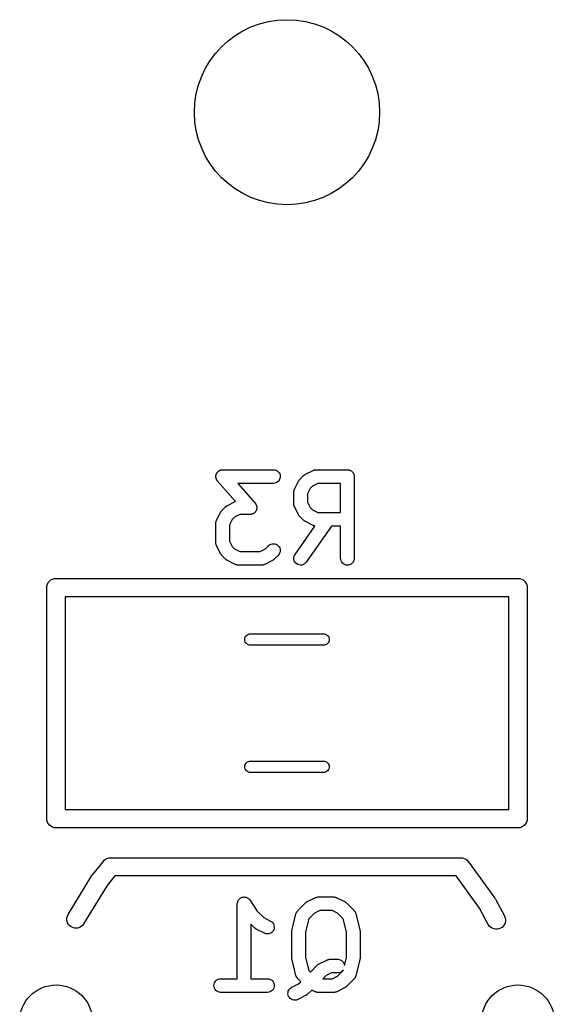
# Model space of a CAD drawing. Extents: x 4.93 to 6.76, y -5.59 to -2.93.
# Tile 27 of 29: x 5.73 to 5.96, y -3.36 to -2.93. Entities that reach past the tile are written whole.
import ezdxf

# ---------------------------------------------------------------- set-up
doc = ezdxf.new("R2010")
doc.units = 0
doc.header["$MEASUREMENT"] = 0
doc.layers.add('BLACK', color=7, linetype='CONTINUOUS')

msp = doc.modelspace()

# ---------------------------------------------------------------- linework, layer by layer
at = {"layer": 'BLACK', "linetype": 'CONTINUOUS'}
for p, q in [((5.81567, -3.12998), (5.8157, -3.12979)), ((5.8157, -3.12979), (5.81572, -3.12961)), ((5.81572, -3.12961), (5.81575, -3.12951)), ((5.81575, -3.12951), (5.81577, -3.12941)), ((5.81577, -3.12941), (5.81584, -3.12924)), ((5.81584, -3.12924), (5.81589, -3.12906)), ((5.81589, -3.12906), (5.81594, -3.12897)), ((5.81594, -3.12897), (5.81598, -3.12887)), ((5.81598, -3.12887), (5.81608, -3.12871)), ((5.81608, -3.12871), (5.81617, -3.12855)), ((5.81617, -3.12855), (5.81623, -3.12847)), ((5.81623, -3.12847), (5.81629, -3.12838)), ((5.81629, -3.12838), (5.81642, -3.12825)), ((5.81642, -3.12825), (5.81654, -3.12811)), ((5.81654, -3.12811), (5.81662, -3.12804)), ((5.81662, -3.12804), (5.81669, -3.12797)), ((5.81669, -3.12797), (5.81684, -3.12786)), ((5.81684, -3.12786), (5.81698, -3.12774)), ((5.81698, -3.12774), (5.81707, -3.12769)), ((5.81707, -3.12769), (5.81716, -3.12763)), ((5.81716, -3.12763), (5.81733, -3.12756)), ((5.81733, -3.12756), (5.81749, -3.12747)), ((5.81749, -3.12747), (5.81759, -3.12744)), ((5.81759, -3.12744), (5.81769, -3.1274)), ((5.81769, -3.1274), (5.81787, -3.12736)), ((5.81787, -3.12736), (5.81804, -3.12731)), ((5.81804, -3.12731), (5.81815, -3.1273)), ((5.81815, -3.1273), (5.81825, -3.12727)), ((5.81825, -3.12727), (5.81843, -3.12727)), ((5.81843, -3.12727), (5.81862, -3.12725)), ((5.81862, -3.12725), (5.84055, -3.12725)), ((5.84055, -3.12725), (5.84059, -3.12725)), ((5.84059, -3.12725), (5.84117, -3.12731)), ((5.84117, -3.12731), (5.84171, -3.12749)), ((5.84171, -3.12749), (5.84222, -3.12777)), ((5.84222, -3.12777), (5.84266, -3.12814)), ((5.84266, -3.12814), (5.84302, -3.12859)), ((5.84302, -3.12859), (5.84329, -3.1291)), ((5.84329, -3.1291), (5.84345, -3.12965)), ((5.84345, -3.12965), (5.8435, -3.13022)), ((5.85196, -3.13149), (5.85365, -3.1298)), ((5.85365, -3.1298), (5.85368, -3.12977)), ((5.85368, -3.12977), (5.85381, -3.12967)), ((5.85381, -3.12967), (5.85393, -3.12956)), ((5.85393, -3.12956), (5.85403, -3.12949)), ((5.85403, -3.12949), (5.85413, -3.12941)), ((5.85413, -3.12941), (5.85428, -3.12934)), ((5.85428, -3.12934), (5.85442, -3.12925)), ((5.85442, -3.12925), (5.85779, -3.12756)), ((5.85779, -3.12756), (5.85783, -3.12754)), ((5.85783, -3.12754), (5.85791, -3.12751)), ((5.85791, -3.12751), (5.85799, -3.12747)), ((5.85799, -3.12747), (5.85818, -3.12741)), ((5.85818, -3.12741), (5.85837, -3.12734)), ((5.85837, -3.12734), (5.85845, -3.12733)), ((5.85845, -3.12733), (5.85854, -3.12731)), ((5.85854, -3.12731), (5.85874, -3.12729)), ((5.85874, -3.12729), (5.85894, -3.12725)), ((5.85894, -3.12725), (5.85902, -3.12726)), ((5.85902, -3.12726), (5.85911, -3.12725)), ((5.85911, -3.12725), (5.87261, -3.12725)), ((5.87261, -3.12725), (5.87263, -3.12725)), ((5.87263, -3.12725), (5.87263, -3.12725)), ((5.87263, -3.12725), (5.87263, -3.12725)), ((5.87263, -3.12725), (5.87265, -3.12725)), ((5.87265, -3.12725), (5.87293, -3.12728)), ((5.87293, -3.12728), (5.8732, -3.12731)), ((5.8732, -3.12731), (5.87321, -3.12731)), ((5.87321, -3.12731), (5.87322, -3.12731)), ((5.87322, -3.12731), (5.87349, -3.1274)), ((5.87349, -3.1274), (5.87375, -3.12748)), ((5.87375, -3.12748), (5.87376, -3.12749)), ((5.87376, -3.12749), (5.87377, -3.12749)), ((5.87377, -3.12749), (5.87402, -3.12762)), ((5.87402, -3.12762), (5.87426, -3.12775)), ((5.87426, -3.12775), (5.87427, -3.12776)), ((5.87427, -3.12776), (5.87428, -3.12777)), ((5.87428, -3.12777), (5.87449, -3.12795)), ((5.87449, -3.12795), (5.8747, -3.12812)), ((5.8747, -3.12812), (5.87471, -3.12813)), ((5.87471, -3.12813), (5.87472, -3.12814)), ((5.87472, -3.12814), (5.87489, -3.12835)), ((5.87489, -3.12835), (5.87507, -3.12857)), ((5.87507, -3.12857), (5.87507, -3.12858)), ((5.87507, -3.12858), (5.87508, -3.12859)), ((5.87508, -3.12859), (5.87521, -3.12883)), ((5.87521, -3.12883), (5.87534, -3.12908)), ((5.87534, -3.12908), (5.87534, -3.12909)), ((5.87534, -3.12909), (5.87535, -3.1291)), ((5.87535, -3.1291), (5.87543, -3.12936)), ((5.87543, -3.12936), (5.87551, -3.12963)), ((5.87551, -3.12963), (5.87551, -3.12964)), ((5.87551, -3.12964), (5.87551, -3.12965)), ((5.87551, -3.12965), (5.87554, -3.12993)), ((5.81566, -3.13018), (5.81567, -3.13008)), ((5.81568, -3.13037), (5.81566, -3.13018)), ((5.81567, -3.13008), (5.81567, -3.12998)), ((5.81568, -3.13055), (5.81568, -3.13037)), ((5.81571, -3.13065), (5.81568, -3.13055)), ((5.81572, -3.13076), (5.81571, -3.13065)), ((5.81577, -3.13093), (5.81572, -3.13076)), ((5.81581, -3.13111), (5.81577, -3.13093)), ((5.81585, -3.13121), (5.81581, -3.13111)), ((5.81588, -3.13131), (5.81585, -3.13121)), ((5.81596, -3.13147), (5.81588, -3.13131)), ((5.81604, -3.13164), (5.81596, -3.13147)), ((5.8161, -3.13173), (5.81604, -3.13164)), ((5.81615, -3.13182), (5.8161, -3.13173)), ((5.81626, -3.13196), (5.81615, -3.13182)), ((5.81637, -3.13212), (5.81626, -3.13196)), ((5.81639, -3.13215), (5.81637, -3.13212)), ((5.82415, -3.14102), (5.81639, -3.13215)), ((5.84055, -3.13316), (5.82512, -3.13316)), ((5.82512, -3.13316), (5.83265, -3.14176)), ((5.84112, -3.1331), (5.84055, -3.13316)), ((5.84168, -3.13293), (5.84112, -3.1331)), ((5.84219, -3.13266), (5.84168, -3.13293)), ((5.84263, -3.1323), (5.84219, -3.13266)), ((5.843, -3.13185), (5.84263, -3.1323)), ((5.84327, -3.13135), (5.843, -3.13185)), ((5.84344, -3.1308), (5.84327, -3.13135)), ((5.8435, -3.13022), (5.84344, -3.1308)), ((5.84972, -3.13563), (5.85141, -3.13226)), ((5.85141, -3.13226), (5.85143, -3.13222)), ((5.85143, -3.13222), (5.85152, -3.13208)), ((5.85152, -3.13208), (5.8516, -3.13193)), ((5.8516, -3.13193), (5.85167, -3.13184)), ((5.85167, -3.13184), (5.85174, -3.13174)), ((5.85174, -3.13174), (5.85186, -3.13162)), ((5.85186, -3.13162), (5.85196, -3.13149)), ((5.85981, -3.13316), (5.85749, -3.13432)), ((5.86966, -3.13316), (5.85981, -3.13316)), ((5.86966, -3.14581), (5.86966, -3.13316)), ((5.87554, -3.12993), (5.87556, -3.1302)), ((5.87556, -3.1302), (5.87556, -3.16564)), ((5.84941, -3.13691), (5.84942, -3.13682)), ((5.84941, -3.13695), (5.84941, -3.13691)), ((5.84941, -3.14201), (5.84941, -3.13695)), ((5.84942, -3.13674), (5.84945, -3.13654)), ((5.84942, -3.13682), (5.84942, -3.13674)), ((5.84945, -3.13654), (5.84947, -3.13634)), ((5.84947, -3.13634), (5.8495, -3.13626)), ((5.8495, -3.13626), (5.84951, -3.13617)), ((5.84951, -3.13617), (5.84959, -3.13598)), ((5.84959, -3.13598), (5.84965, -3.13579)), ((5.84965, -3.13579), (5.84969, -3.13571)), ((5.84969, -3.13571), (5.84972, -3.13563)), ((5.85648, -3.13533), (5.85531, -3.13765)), ((5.85531, -3.13765), (5.85531, -3.14132)), ((5.85749, -3.13432), (5.85648, -3.13533)), ((5.82067, -3.14275), (5.82405, -3.14106)), ((5.82405, -3.14106), (5.82408, -3.14104)), ((5.82408, -3.14104), (5.82415, -3.14102)), ((5.83265, -3.14176), (5.83268, -3.14179)), ((5.83268, -3.14179), (5.83278, -3.14194)), ((5.83278, -3.14194), (5.8329, -3.14208)), ((5.8329, -3.14208), (5.83295, -3.14218)), ((5.83295, -3.14218), (5.83301, -3.14226)), ((5.83301, -3.14226), (5.83308, -3.14243)), ((5.83308, -3.14243), (5.83317, -3.14259)), ((5.83317, -3.14259), (5.83319, -3.14269)), ((5.84942, -3.1421), (5.84941, -3.14201)), ((5.84941, -3.14219), (5.84942, -3.1421)), ((5.84945, -3.14239), (5.84941, -3.14219)), ((5.84947, -3.14259), (5.84945, -3.14239)), ((5.84949, -3.14267), (5.84947, -3.14259)), ((5.85531, -3.14132), (5.85648, -3.14364)), ((5.81598, -3.14913), (5.81766, -3.14575)), ((5.81766, -3.14575), (5.81768, -3.14572)), ((5.81768, -3.14572), (5.81777, -3.14558)), ((5.81777, -3.14558), (5.81785, -3.14543)), ((5.81785, -3.14543), (5.81793, -3.14534)), ((5.81793, -3.14534), (5.81799, -3.14523)), ((5.81799, -3.14523), (5.81811, -3.14512)), ((5.81811, -3.14512), (5.81822, -3.14499)), ((5.81822, -3.14499), (5.8199, -3.1433)), ((5.8199, -3.1433), (5.81993, -3.14327)), ((5.81993, -3.14327), (5.82006, -3.14317)), ((5.82006, -3.14317), (5.82018, -3.14305)), ((5.82018, -3.14305), (5.82029, -3.14299)), ((5.82029, -3.14299), (5.82038, -3.14291)), ((5.82038, -3.14291), (5.82053, -3.14284)), ((5.82053, -3.14284), (5.82067, -3.14275)), ((5.82606, -3.14665), (5.82374, -3.14781)), ((5.83043, -3.14665), (5.82606, -3.14665)), ((5.83061, -3.14664), (5.83043, -3.14665)), ((5.8308, -3.14663), (5.83061, -3.14664)), ((5.8309, -3.14661), (5.8308, -3.14663)), ((5.831, -3.1466), (5.8309, -3.14661)), ((5.83118, -3.14654), (5.831, -3.1466)), ((5.83136, -3.1465), (5.83118, -3.14654)), ((5.83145, -3.14646), (5.83136, -3.1465)), ((5.83155, -3.14643), (5.83145, -3.14646)), ((5.83172, -3.14634), (5.83155, -3.14643)), ((5.83189, -3.14627), (5.83172, -3.14634)), ((5.83197, -3.14621), (5.83189, -3.14627)), ((5.83206, -3.14616), (5.83197, -3.14621)), ((5.83221, -3.14604), (5.83206, -3.14616)), ((5.83236, -3.14594), (5.83221, -3.14604)), ((5.83243, -3.14586), (5.83236, -3.14594)), ((5.83251, -3.1458), (5.83243, -3.14586)), ((5.83263, -3.14565), (5.83251, -3.1458)), ((5.83275, -3.14552), (5.83263, -3.14565)), ((5.83281, -3.14543), (5.83275, -3.14552)), ((5.83288, -3.14535), (5.83281, -3.14543)), ((5.83296, -3.14519), (5.83288, -3.14535)), ((5.83306, -3.14503), (5.83296, -3.14519)), ((5.8331, -3.14494), (5.83306, -3.14503)), ((5.83315, -3.14485), (5.8331, -3.14494)), ((5.8332, -3.14467), (5.83315, -3.14485)), ((5.83319, -3.14269), (5.83324, -3.14279)), ((5.83327, -3.1445), (5.8332, -3.14467)), ((5.83324, -3.14279), (5.83328, -3.14297)), ((5.83329, -3.14439), (5.83327, -3.1445)), ((5.83328, -3.14297), (5.83333, -3.14315)), ((5.83332, -3.14429), (5.83329, -3.14439)), ((5.83334, -3.14411), (5.83332, -3.14429)), ((5.83333, -3.14315), (5.83334, -3.14325)), ((5.83334, -3.14325), (5.83336, -3.14335)), ((5.83337, -3.14393), (5.83334, -3.14411)), ((5.83336, -3.14335), (5.83336, -3.14354)), ((5.83336, -3.14354), (5.83338, -3.14372)), ((5.83338, -3.14372), (5.83337, -3.14382)), ((5.83337, -3.14382), (5.83337, -3.14393)), ((5.8495, -3.14276), (5.84949, -3.14267)), ((5.84957, -3.14295), (5.8495, -3.14276)), ((5.84963, -3.14314), (5.84957, -3.14295)), ((5.84967, -3.14322), (5.84963, -3.14314)), ((5.8497, -3.1433), (5.84967, -3.14322)), ((5.84972, -3.14333), (5.8497, -3.1433)), ((5.85141, -3.14671), (5.84972, -3.14333)), ((5.8515, -3.14685), (5.85141, -3.14671)), ((5.85157, -3.147), (5.8515, -3.14685)), ((5.85648, -3.14364), (5.85749, -3.14465)), ((5.85749, -3.14465), (5.85981, -3.14581)), ((5.85981, -3.14581), (5.86966, -3.14581)), ((5.81566, -3.15041), (5.81567, -3.15032)), ((5.81566, -3.15045), (5.81566, -3.15041)), ((5.81566, -3.15889), (5.81566, -3.15045)), ((5.81567, -3.15024), (5.81571, -3.15004)), ((5.81567, -3.15032), (5.81567, -3.15024)), ((5.81571, -3.15004), (5.81573, -3.14984)), ((5.81573, -3.14984), (5.81575, -3.14975)), ((5.81575, -3.14975), (5.81577, -3.14967)), ((5.81577, -3.14967), (5.81584, -3.14948)), ((5.81584, -3.14948), (5.8159, -3.14929)), ((5.8159, -3.14929), (5.81594, -3.14921)), ((5.81594, -3.14921), (5.81598, -3.14913)), ((5.82273, -3.14882), (5.82157, -3.15115)), ((5.82157, -3.15115), (5.82157, -3.15819)), ((5.82374, -3.14781), (5.82273, -3.14882)), ((5.85165, -3.14709), (5.85157, -3.147)), ((5.85172, -3.1472), (5.85165, -3.14709)), ((5.85183, -3.14732), (5.85172, -3.1472)), ((5.85193, -3.14745), (5.85183, -3.14732)), ((5.85196, -3.14748), (5.85193, -3.14745)), ((5.85365, -3.14916), (5.85196, -3.14748)), ((5.85378, -3.14927), (5.85365, -3.14916)), ((5.8539, -3.14938), (5.85378, -3.14927)), ((5.854, -3.14945), (5.8539, -3.14938)), ((5.85409, -3.14953), (5.854, -3.14945)), ((5.85424, -3.14961), (5.85409, -3.14953)), ((5.85438, -3.1497), (5.85424, -3.14961)), ((5.85442, -3.14972), (5.85438, -3.1497)), ((5.85779, -3.1514), (5.85442, -3.14972)), ((5.84994, -3.16394), (5.85854, -3.15166)), ((5.86571, -3.15172), (5.85478, -3.16733)), ((5.85787, -3.15143), (5.85779, -3.1514)), ((5.85795, -3.15148), (5.85787, -3.15143)), ((5.85814, -3.15154), (5.85795, -3.15148)), ((5.85833, -3.15161), (5.85814, -3.15154)), ((5.85841, -3.15162), (5.85833, -3.15161)), ((5.8585, -3.15165), (5.85841, -3.15162)), ((5.85854, -3.15166), (5.8585, -3.15165)), ((5.86966, -3.15172), (5.86571, -3.15172)), ((5.86966, -3.16564), (5.86966, -3.15172)), ((5.81567, -3.15897), (5.81566, -3.15889)), ((5.81567, -3.15906), (5.81567, -3.15897)), ((5.8157, -3.15926), (5.81567, -3.15906)), ((5.81572, -3.15946), (5.8157, -3.15926)), ((5.81575, -3.15954), (5.81572, -3.15946)), ((5.81576, -3.15963), (5.81575, -3.15954)), ((5.81583, -3.15982), (5.81576, -3.15963)), ((5.82157, -3.15819), (5.82273, -3.16051)), ((5.83894, -3.15978), (5.83945, -3.15952)), ((5.83945, -3.15952), (5.84001, -3.15936)), ((5.84001, -3.15936), (5.84058, -3.15931)), ((5.84058, -3.15931), (5.84116, -3.15937)), ((5.84116, -3.15937), (5.8417, -3.15954)), ((5.8417, -3.15954), (5.84221, -3.15982)), ((5.81589, -3.16001), (5.81583, -3.15982)), ((5.81593, -3.16009), (5.81589, -3.16001)), ((5.81596, -3.16017), (5.81593, -3.16009)), ((5.81598, -3.16021), (5.81596, -3.16017)), ((5.81766, -3.16358), (5.81598, -3.16021)), ((5.81775, -3.16372), (5.81766, -3.16358)), ((5.81783, -3.16387), (5.81775, -3.16372)), ((5.8179, -3.16397), (5.81783, -3.16387)), ((5.81797, -3.16407), (5.8179, -3.16397)), ((5.82273, -3.16051), (5.82374, -3.16152)), ((5.82374, -3.16152), (5.82606, -3.16268)), ((5.82606, -3.16268), (5.83479, -3.16268)), ((5.83479, -3.16268), (5.83711, -3.16152)), ((5.83711, -3.16152), (5.83846, -3.16017)), ((5.83846, -3.16017), (5.83849, -3.16014)), ((5.83849, -3.16014), (5.83894, -3.15978)), ((5.84221, -3.15982), (5.84265, -3.16019)), ((5.843, -3.1639), (5.84264, -3.16435)), ((5.84265, -3.16019), (5.84302, -3.16064)), ((5.84328, -3.1634), (5.843, -3.1639)), ((5.84302, -3.16064), (5.84329, -3.16115)), ((5.84345, -3.16284), (5.84328, -3.1634)), ((5.84329, -3.16115), (5.84345, -3.1617)), ((5.84345, -3.1617), (5.8435, -3.16227)), ((5.8435, -3.16227), (5.84345, -3.16284)), ((5.84966, -3.16444), (5.84994, -3.16394)), ((5.81808, -3.16419), (5.81797, -3.16407)), ((5.81819, -3.16432), (5.81808, -3.16419)), ((5.81822, -3.16435), (5.81819, -3.16432)), ((5.8199, -3.16604), (5.81822, -3.16435)), ((5.82003, -3.16614), (5.8199, -3.16604)), ((5.82015, -3.16626), (5.82003, -3.16614)), ((5.82025, -3.16632), (5.82015, -3.16626)), ((5.82035, -3.1664), (5.82025, -3.16632)), ((5.82049, -3.16648), (5.82035, -3.1664)), ((5.82063, -3.16657), (5.82049, -3.16648)), ((5.82067, -3.16659), (5.82063, -3.16657)), ((5.82405, -3.16828), (5.82067, -3.16659)), ((5.84018, -3.16659), (5.83681, -3.16828)), ((5.84033, -3.1665), (5.84018, -3.16659)), ((5.84047, -3.16642), (5.84033, -3.1665)), ((5.84057, -3.16635), (5.84047, -3.16642)), ((5.84067, -3.16628), (5.84057, -3.16635)), ((5.84079, -3.16617), (5.84067, -3.16628)), ((5.84092, -3.16607), (5.84079, -3.16617)), ((5.84095, -3.16604), (5.84092, -3.16607)), ((5.84264, -3.16435), (5.84095, -3.16604)), ((5.84941, -3.16556), (5.84948, -3.16499)), ((5.84945, -3.16614), (5.84941, -3.16556)), ((5.84961, -3.16669), (5.84945, -3.16614)), ((5.84948, -3.16499), (5.84966, -3.16444)), ((5.84986, -3.16721), (5.84961, -3.16669)), ((5.85022, -3.16766), (5.84986, -3.16721)), ((5.85065, -3.16804), (5.85022, -3.16766)), ((5.85115, -3.16833), (5.85065, -3.16804)), ((5.85392, -3.16814), (5.8534, -3.1684)), ((5.85438, -3.16779), (5.85392, -3.16814)), ((5.85476, -3.16736), (5.85438, -3.16779)), ((5.85478, -3.16733), (5.85476, -3.16736)), ((5.86971, -3.16621), (5.86966, -3.16564)), ((5.86988, -3.16676), (5.86971, -3.16621)), ((5.87015, -3.16727), (5.86988, -3.16676)), ((5.87051, -3.16772), (5.87015, -3.16727)), ((5.87096, -3.16808), (5.87051, -3.16772)), ((5.87147, -3.16836), (5.87096, -3.16808)), ((5.87423, -3.16811), (5.87372, -3.16837)), ((5.87468, -3.16775), (5.87423, -3.16811)), ((5.87505, -3.1673), (5.87468, -3.16775)), ((5.87532, -3.1668), (5.87505, -3.1673)), ((5.8755, -3.16625), (5.87532, -3.1668)), ((5.87556, -3.16568), (5.8755, -3.16625)), ((5.87556, -3.16564), (5.87556, -3.16568)), ((5.82413, -3.16831), (5.82405, -3.16828)), ((5.8242, -3.16835), (5.82413, -3.16831)), ((5.82439, -3.16841), (5.8242, -3.16835)), ((5.82458, -3.16848), (5.82439, -3.16841)), ((5.82467, -3.1685), (5.82458, -3.16848)), ((5.82475, -3.16852), (5.82467, -3.1685)), ((5.82495, -3.16855), (5.82475, -3.16852)), ((5.82515, -3.16858), (5.82495, -3.16855)), ((5.82524, -3.16858), (5.82515, -3.16858)), ((5.82532, -3.16859), (5.82524, -3.16858)), ((5.82537, -3.16859), (5.82532, -3.16859)), ((5.83549, -3.16859), (5.82537, -3.16859)), ((5.83558, -3.16858), (5.83549, -3.16859)), ((5.83566, -3.16858), (5.83558, -3.16858)), ((5.83586, -3.16855), (5.83566, -3.16858)), ((5.83606, -3.16853), (5.83586, -3.16855)), ((5.83615, -3.16851), (5.83606, -3.16853)), ((5.83623, -3.16849), (5.83615, -3.16851)), ((5.83642, -3.16842), (5.83623, -3.16849)), ((5.83661, -3.16837), (5.83642, -3.16842)), ((5.83669, -3.16832), (5.83661, -3.16837)), ((5.83677, -3.16829), (5.83669, -3.16832)), ((5.83681, -3.16828), (5.83677, -3.16829)), ((5.8517, -3.16851), (5.85115, -3.16833)), ((5.85227, -3.16859), (5.8517, -3.16851)), ((5.85284, -3.16855), (5.85227, -3.16859)), ((5.8534, -3.1684), (5.85284, -3.16855)), ((5.87202, -3.16853), (5.87147, -3.16836)), ((5.87259, -3.16859), (5.87202, -3.16853)), ((5.87316, -3.16854), (5.87259, -3.16859)), ((5.87372, -3.16837), (5.87316, -3.16854)), ((5.74274, -3.17681), (5.74311, -3.17611)), ((5.74311, -3.17611), (5.74361, -3.1755)), ((5.74361, -3.1755), (5.74422, -3.175)), ((5.74422, -3.175), (5.74492, -3.17463)), ((5.74492, -3.17463), (5.74567, -3.1744)), ((5.74567, -3.1744), (5.74626, -3.17435)), ((5.74626, -3.17435), (5.74646, -3.17433)), ((5.74646, -3.17433), (5.74665, -3.17435)), ((5.74665, -3.17435), (5.94626, -3.17435)), ((5.94626, -3.17435), (5.94646, -3.17433)), ((5.94646, -3.17433), (5.94665, -3.17435)), ((5.94665, -3.17435), (5.94724, -3.1744)), ((5.94724, -3.1744), (5.94799, -3.17463)), ((5.94799, -3.17463), (5.94869, -3.175)), ((5.94869, -3.175), (5.9493, -3.1755)), ((5.9493, -3.1755), (5.9498, -3.17611)), ((5.9498, -3.17611), (5.95017, -3.17681)), ((5.74244, -3.17835), (5.74251, -3.17756)), ((5.74246, -3.17854), (5.74244, -3.17835)), ((5.74246, -3.27815), (5.74246, -3.17854)), ((5.74251, -3.17756), (5.74274, -3.17681)), ((5.95017, -3.17681), (5.9504, -3.17756)), ((5.9504, -3.17756), (5.95048, -3.17835)), ((5.95048, -3.17835), (5.95046, -3.17854)), ((5.95046, -3.17854), (5.95046, -3.27815)), ((5.75046, -3.18235), (5.75046, -3.27435)), ((5.94246, -3.18235), (5.75046, -3.18235)), ((5.94246, -3.27435), (5.94246, -3.18235)), ((5.8282, -3.20079), (5.82824, -3.2003)), ((5.82824, -3.20128), (5.8282, -3.20079)), ((5.82824, -3.2003), (5.82839, -3.19983)), ((5.82839, -3.20175), (5.82824, -3.20128)), ((5.82839, -3.19983), (5.82862, -3.19939)), ((5.82862, -3.20218), (5.82839, -3.20175)), ((5.82862, -3.19939), (5.82893, -3.19901)), ((5.82893, -3.20256), (5.82862, -3.20218)), ((5.82893, -3.19901), (5.82931, -3.1987)), ((5.82931, -3.1987), (5.82975, -3.19847)), ((5.82975, -3.19847), (5.83022, -3.19832)), ((5.83022, -3.19832), (5.83059, -3.19829)), ((5.83059, -3.19829), (5.86233, -3.19829)), ((5.86233, -3.19829), (5.86269, -3.19832)), ((5.86269, -3.19832), (5.86317, -3.19847)), ((5.86317, -3.19847), (5.8636, -3.1987)), ((5.8636, -3.1987), (5.86398, -3.19901)), ((5.86398, -3.19901), (5.86429, -3.19939)), ((5.86429, -3.20218), (5.86398, -3.20256)), ((5.86429, -3.19939), (5.86453, -3.19983)), ((5.86453, -3.20175), (5.86429, -3.20218)), ((5.86453, -3.19983), (5.86467, -3.2003)), ((5.86467, -3.20128), (5.86453, -3.20175)), ((5.86467, -3.2003), (5.86472, -3.20079)), ((5.86472, -3.20079), (5.86467, -3.20128)), ((5.82931, -3.20288), (5.82893, -3.20256)), ((5.82975, -3.20311), (5.82931, -3.20288)), ((5.83022, -3.20325), (5.82975, -3.20311)), ((5.83059, -3.20329), (5.83022, -3.20325)), ((5.86233, -3.20329), (5.83059, -3.20329)), ((5.86269, -3.20325), (5.86233, -3.20329)), ((5.86317, -3.20311), (5.86269, -3.20325)), ((5.8636, -3.20288), (5.86317, -3.20311)), ((5.86398, -3.20256), (5.8636, -3.20288)), ((5.82975, -3.25358), (5.83022, -3.25344)), ((5.83022, -3.25344), (5.83059, -3.25341)), ((5.83059, -3.25341), (5.86233, -3.25341)), ((5.86233, -3.25341), (5.86269, -3.25344)), ((5.86269, -3.25344), (5.86317, -3.25358)), ((5.8282, -3.25591), (5.82824, -3.25542)), ((5.82824, -3.2564), (5.8282, -3.25591)), ((5.82824, -3.25542), (5.82839, -3.25494)), ((5.82839, -3.25687), (5.82824, -3.2564)), ((5.82839, -3.25494), (5.82862, -3.25451)), ((5.82862, -3.2573), (5.82839, -3.25687)), ((5.82862, -3.25451), (5.82893, -3.25413)), ((5.82893, -3.25768), (5.82862, -3.2573)), ((5.82893, -3.25413), (5.82931, -3.25382)), ((5.82931, -3.25799), (5.82893, -3.25768)), ((5.82931, -3.25382), (5.82975, -3.25358)), ((5.86317, -3.25358), (5.8636, -3.25382)), ((5.8636, -3.25382), (5.86398, -3.25413)), ((5.86398, -3.25768), (5.8636, -3.25799)), ((5.86398, -3.25413), (5.86429, -3.25451)), ((5.86429, -3.2573), (5.86398, -3.25768)), ((5.86429, -3.25451), (5.86453, -3.25494)), ((5.86453, -3.25687), (5.86429, -3.2573)), ((5.86453, -3.25494), (5.86467, -3.25542)), ((5.86467, -3.2564), (5.86453, -3.25687)), ((5.86467, -3.25542), (5.86472, -3.25591)), ((5.86472, -3.25591), (5.86467, -3.2564)), ((5.82975, -3.25823), (5.82931, -3.25799)), ((5.83022, -3.25837), (5.82975, -3.25823)), ((5.83059, -3.25841), (5.83022, -3.25837)), ((5.86233, -3.25841), (5.83059, -3.25841)), ((5.86269, -3.25837), (5.86233, -3.25841)), ((5.86317, -3.25823), (5.86269, -3.25837)), ((5.8636, -3.25799), (5.86317, -3.25823)), ((5.75046, -3.27435), (5.94246, -3.27435)), ((5.74244, -3.27835), (5.74246, -3.27815)), ((5.74251, -3.27913), (5.74244, -3.27835)), ((5.95048, -3.27835), (5.9504, -3.27913)), ((5.95046, -3.27815), (5.95048, -3.27835)), ((5.74274, -3.27988), (5.74251, -3.27913)), ((5.74311, -3.28058), (5.74274, -3.27988)), ((5.7433, -3.2808), (5.74311, -3.28058)), ((5.74361, -3.28119), (5.7433, -3.2808)), ((5.74422, -3.28169), (5.74361, -3.28119)), ((5.74492, -3.28206), (5.74422, -3.28169)), ((5.74567, -3.28229), (5.74492, -3.28206)), ((5.74646, -3.28237), (5.74567, -3.28229)), ((5.74665, -3.28235), (5.74646, -3.28237)), ((5.94626, -3.28235), (5.74665, -3.28235)), ((5.94646, -3.28237), (5.94626, -3.28235)), ((5.94665, -3.28235), (5.94646, -3.28237)), ((5.94724, -3.28229), (5.94665, -3.28235)), ((5.94799, -3.28206), (5.94724, -3.28229)), ((5.94869, -3.28169), (5.94799, -3.28206)), ((5.9493, -3.28119), (5.94869, -3.28169)), ((5.9498, -3.28058), (5.9493, -3.28119)), ((5.95017, -3.27988), (5.9498, -3.28058)), ((5.9504, -3.27913), (5.95017, -3.27988)), ((5.76728, -3.29642), (5.76788, -3.29592)), ((5.76788, -3.29592), (5.76856, -3.29556)), ((5.76856, -3.29556), (5.76931, -3.29533)), ((5.76931, -3.29533), (5.76989, -3.29528)), ((5.76989, -3.29528), (5.92185, -3.29528)), ((5.92185, -3.29528), (5.92243, -3.29533)), ((5.92243, -3.29533), (5.92317, -3.29556)), ((5.92317, -3.29556), (5.92385, -3.29592)), ((5.92385, -3.29592), (5.92445, -3.29642)), ((5.76233, -3.3025), (5.76679, -3.29702)), ((5.76679, -3.29701), (5.76728, -3.29642)), ((5.76679, -3.29702), (5.76679, -3.29701)), ((5.92445, -3.29642), (5.92494, -3.29701)), ((5.92494, -3.29701), (5.925, -3.29712)), ((5.925, -3.29712), (5.9364, -3.31278)), ((5.75169, -3.31985), (5.76202, -3.30293)), ((5.76202, -3.30293), (5.76205, -3.30289)), ((5.76205, -3.30289), (5.7622, -3.3027)), ((5.7622, -3.3027), (5.76233, -3.3025)), ((5.77195, -3.30315), (5.7686, -3.30726)), ((5.91965, -3.30315), (5.77195, -3.30315)), ((5.92988, -3.31719), (5.91965, -3.30315)), ((5.7686, -3.30726), (5.75841, -3.32395)), ((5.82564, -3.31335), (5.82583, -3.31314)), ((5.82583, -3.31313), (5.82605, -3.31296)), ((5.82583, -3.31314), (5.82583, -3.31313)), ((5.82583, -3.31313), (5.82583, -3.31313)), ((5.82605, -3.31296), (5.82628, -3.31277)), ((5.82628, -3.31277), (5.82653, -3.31264)), ((5.82628, -3.31277), (5.82628, -3.31277)), ((5.82628, -3.31277), (5.82628, -3.31277)), ((5.82653, -3.31264), (5.82679, -3.31251)), ((5.82679, -3.3125), (5.82706, -3.31242)), ((5.82679, -3.31251), (5.82679, -3.3125)), ((5.82679, -3.31251), (5.82679, -3.31251)), ((5.82706, -3.31242), (5.82734, -3.31234)), ((5.82734, -3.31234), (5.82762, -3.31232)), ((5.82734, -3.31234), (5.82734, -3.31234)), ((5.82734, -3.31234), (5.82734, -3.31234)), ((5.82762, -3.31232), (5.82791, -3.31229)), ((5.82791, -3.31229), (5.82792, -3.31229)), ((5.82791, -3.31229), (5.82791, -3.31229)), ((5.82792, -3.31229), (5.82819, -3.31232)), ((5.82819, -3.31232), (5.82849, -3.31235)), ((5.82849, -3.31235), (5.82849, -3.31235)), ((5.82849, -3.31235), (5.82849, -3.31235)), ((5.82849, -3.31235), (5.82877, -3.31243)), ((5.82877, -3.31243), (5.82904, -3.31252)), ((5.82904, -3.31252), (5.82904, -3.31252)), ((5.82904, -3.31252), (5.82904, -3.31252)), ((5.82904, -3.31252), (5.8293, -3.31266)), ((5.8293, -3.31266), (5.82954, -3.31279)), ((5.82954, -3.31279), (5.82955, -3.31279)), ((5.82955, -3.31279), (5.82955, -3.31279)), ((5.82955, -3.31279), (5.82977, -3.31297)), ((5.82977, -3.31297), (5.82999, -3.31316)), ((5.82999, -3.31316), (5.82999, -3.31316)), ((5.82999, -3.31316), (5.82999, -3.31316)), ((5.82999, -3.31316), (5.83017, -3.31338)), ((5.85526, -3.31429), (5.85863, -3.3126)), ((5.85863, -3.3126), (5.85867, -3.31258)), ((5.85867, -3.31258), (5.85875, -3.31255)), ((5.85875, -3.31255), (5.85883, -3.31251)), ((5.85883, -3.31251), (5.85902, -3.31245)), ((5.85902, -3.31245), (5.85921, -3.31238)), ((5.85921, -3.31238), (5.8593, -3.31237)), ((5.8593, -3.31237), (5.85938, -3.31235)), ((5.85938, -3.31235), (5.85958, -3.31233)), ((5.85958, -3.31233), (5.85978, -3.31229)), ((5.85978, -3.31229), (5.85987, -3.3123)), ((5.85987, -3.3123), (5.85996, -3.31229)), ((5.85996, -3.31229), (5.8667, -3.31229)), ((5.8667, -3.31229), (5.86675, -3.31229)), ((5.86675, -3.31229), (5.86683, -3.3123)), ((5.86683, -3.3123), (5.86692, -3.3123)), ((5.86692, -3.3123), (5.86712, -3.31233)), ((5.86712, -3.31233), (5.86732, -3.31235)), ((5.86732, -3.31235), (5.8674, -3.31238)), ((5.8674, -3.31238), (5.86749, -3.31239)), ((5.86749, -3.31239), (5.86768, -3.31247)), ((5.86768, -3.31247), (5.86787, -3.31253)), ((5.86787, -3.31253), (5.86794, -3.31257)), ((5.86794, -3.31257), (5.86802, -3.3126)), ((5.86802, -3.3126), (5.8714, -3.31429)), ((5.9364, -3.31278), (5.93644, -3.31282)), ((5.93644, -3.31282), (5.93656, -3.31303)), ((5.93656, -3.31303), (5.93669, -3.31324)), ((5.82494, -3.3152), (5.82498, -3.31492)), ((5.82494, -3.31521), (5.82494, -3.3152)), ((5.82494, -3.3152), (5.82494, -3.3152)), ((5.82494, -3.31524), (5.82494, -3.31521)), ((5.82494, -3.31521), (5.82494, -3.31521)), ((5.82494, -3.34772), (5.82494, -3.31524)), ((5.82498, -3.31492), (5.82501, -3.31463)), ((5.82501, -3.31463), (5.8251, -3.31435)), ((5.82501, -3.31463), (5.82501, -3.31463)), ((5.82501, -3.31463), (5.82501, -3.31463)), ((5.8251, -3.31435), (5.82518, -3.31408)), ((5.82518, -3.31408), (5.82533, -3.31382)), ((5.82518, -3.31408), (5.82518, -3.31408)), ((5.82518, -3.31408), (5.82518, -3.31408)), ((5.82533, -3.31382), (5.82546, -3.31358)), ((5.82546, -3.31357), (5.82564, -3.31335)), ((5.82546, -3.31358), (5.82546, -3.31357)), ((5.82546, -3.31358), (5.82546, -3.31358)), ((5.83017, -3.31338), (5.83035, -3.3136)), ((5.83035, -3.3136), (5.83357, -3.31842)), ((5.85112, -3.31822), (5.85449, -3.31484)), ((5.85449, -3.31484), (5.85452, -3.31481)), ((5.85452, -3.31481), (5.85465, -3.31471)), ((5.85465, -3.31471), (5.85477, -3.31459)), ((5.85477, -3.31459), (5.85488, -3.31453)), ((5.85488, -3.31453), (5.85497, -3.31445)), ((5.85497, -3.31445), (5.85512, -3.31438)), ((5.85512, -3.31438), (5.85526, -3.31429)), ((5.8714, -3.31429), (5.87144, -3.31431)), ((5.87144, -3.31431), (5.87158, -3.3144)), ((5.87158, -3.3144), (5.87172, -3.31448)), ((5.87172, -3.31448), (5.87182, -3.31455)), ((5.87182, -3.31455), (5.87192, -3.31462)), ((5.87192, -3.31462), (5.87204, -3.31474)), ((5.87204, -3.31474), (5.87217, -3.31484)), ((5.87217, -3.31484), (5.87554, -3.31822)), ((5.93364, -3.32423), (5.92988, -3.31719)), ((5.93669, -3.31324), (5.94058, -3.32052)), ((5.75111, -3.32205), (5.75116, -3.32128)), ((5.75116, -3.32128), (5.75135, -3.32054)), ((5.75135, -3.32054), (5.75169, -3.31985)), ((5.83357, -3.31842), (5.83639, -3.32125)), ((5.83639, -3.32125), (5.83934, -3.32272)), ((5.84865, -3.32634), (5.85034, -3.31959)), ((5.85034, -3.31959), (5.85035, -3.31955)), ((5.85035, -3.31955), (5.85042, -3.31936)), ((5.85042, -3.31936), (5.85048, -3.31917)), ((5.85048, -3.31917), (5.85052, -3.31909)), ((5.85052, -3.31909), (5.85055, -3.31901)), ((5.85055, -3.31901), (5.85066, -3.31884)), ((5.85066, -3.31884), (5.85075, -3.31866)), ((5.85075, -3.31866), (5.85081, -3.31859)), ((5.85081, -3.31859), (5.85086, -3.31852)), ((5.85086, -3.31852), (5.85099, -3.31837)), ((5.85099, -3.31837), (5.85112, -3.31822)), ((5.85833, -3.31936), (5.85587, -3.32181)), ((5.86065, -3.31819), (5.85833, -3.31936)), ((5.86601, -3.31819), (5.86065, -3.31819)), ((5.86833, -3.31936), (5.86601, -3.31819)), ((5.87079, -3.32181), (5.86833, -3.31936)), ((5.87554, -3.31822), (5.87557, -3.31825)), ((5.87557, -3.31825), (5.87569, -3.3184)), ((5.87569, -3.3184), (5.87583, -3.31855)), ((5.87583, -3.31855), (5.87587, -3.31863)), ((5.87587, -3.31863), (5.87593, -3.3187)), ((5.87593, -3.3187), (5.87602, -3.31887)), ((5.87602, -3.31887), (5.87612, -3.31904)), ((5.87612, -3.31904), (5.87615, -3.31913)), ((5.87615, -3.31913), (5.87619, -3.31921)), ((5.87619, -3.31921), (5.87625, -3.3194)), ((5.87625, -3.3194), (5.87632, -3.31959)), ((5.87632, -3.31959), (5.87801, -3.32634)), ((5.94058, -3.32052), (5.94061, -3.32057)), ((5.94061, -3.32057), (5.94089, -3.32128)), ((5.94089, -3.32128), (5.94104, -3.32204)), ((5.75122, -3.32281), (5.75111, -3.32205)), ((5.75147, -3.32354), (5.75122, -3.32281)), ((5.75185, -3.3242), (5.75147, -3.32354)), ((5.75236, -3.32478), (5.75185, -3.3242)), ((5.75297, -3.32524), (5.75236, -3.32478)), ((5.75366, -3.32558), (5.75297, -3.32524)), ((5.7544, -3.32578), (5.75366, -3.32558)), ((5.75517, -3.32583), (5.7544, -3.32578)), ((5.75593, -3.32573), (5.75517, -3.32583)), ((5.75666, -3.32549), (5.75593, -3.32573)), ((5.75733, -3.32511), (5.75666, -3.32549)), ((5.75791, -3.3246), (5.75733, -3.32511)), ((5.75838, -3.324), (5.75791, -3.3246)), ((5.75841, -3.32395), (5.75838, -3.324)), ((5.83256, -3.32577), (5.83085, -3.32406)), ((5.83085, -3.32406), (5.83085, -3.34772)), ((5.83269, -3.32587), (5.83256, -3.32577)), ((5.8328, -3.32599), (5.83269, -3.32587)), ((5.83291, -3.32605), (5.8328, -3.32599)), ((5.83934, -3.32272), (5.83938, -3.32274)), ((5.83938, -3.32274), (5.83986, -3.32306)), ((5.83986, -3.32306), (5.84027, -3.32346)), ((5.84027, -3.32346), (5.8406, -3.32393)), ((5.8406, -3.32393), (5.84083, -3.32446)), ((5.84083, -3.32446), (5.84095, -3.32502)), ((5.84096, -3.3256), (5.84086, -3.32617)), ((5.84095, -3.32502), (5.84096, -3.3256)), ((5.85587, -3.32181), (5.85447, -3.32742)), ((5.87219, -3.32742), (5.87079, -3.32181)), ((5.93407, -3.32487), (5.93364, -3.32423)), ((5.93461, -3.32541), (5.93407, -3.32487)), ((5.93525, -3.32584), (5.93461, -3.32541)), ((5.93596, -3.32614), (5.93525, -3.32584)), ((5.93894, -3.32586), (5.93823, -3.32615)), ((5.93959, -3.32544), (5.93894, -3.32586)), ((5.94013, -3.3249), (5.93959, -3.32544)), ((5.94057, -3.32426), (5.94013, -3.3249)), ((5.94087, -3.32356), (5.94057, -3.32426)), ((5.94103, -3.3228), (5.94087, -3.32356)), ((5.94104, -3.32204), (5.94103, -3.3228)), ((5.833, -3.32613), (5.83291, -3.32605)), ((5.83315, -3.32621), (5.833, -3.32613)), ((5.83329, -3.3263), (5.83315, -3.32621)), ((5.83333, -3.32632), (5.83329, -3.3263)), ((5.8367, -3.32801), (5.83333, -3.32632)), ((5.83724, -3.32821), (5.8367, -3.32801)), ((5.83781, -3.32831), (5.83724, -3.32821)), ((5.83838, -3.3283), (5.83781, -3.32831)), ((5.83894, -3.32817), (5.83838, -3.3283)), ((5.83947, -3.32794), (5.83894, -3.32817)), ((5.83994, -3.32761), (5.83947, -3.32794)), ((5.84034, -3.32719), (5.83994, -3.32761)), ((5.84065, -3.3267), (5.84034, -3.32719)), ((5.84086, -3.32617), (5.84065, -3.3267)), ((5.84857, -3.32691), (5.8486, -3.32667)), ((5.84857, -3.32696), (5.84857, -3.32691)), ((5.84857, -3.32701), (5.84857, -3.32696)), ((5.84857, -3.32705), (5.84857, -3.32701)), ((5.84857, -3.33886), (5.84857, -3.32705)), ((5.8486, -3.32667), (5.84863, -3.32644)), ((5.84863, -3.32644), (5.84865, -3.32639)), ((5.84865, -3.32639), (5.84865, -3.32634)), ((5.85447, -3.32742), (5.85447, -3.3385)), ((5.87219, -3.3385), (5.87219, -3.32742)), ((5.87801, -3.32634), (5.87801, -3.32638)), ((5.87801, -3.32638), (5.87802, -3.32643)), ((5.87802, -3.32643), (5.87804, -3.32648)), ((5.87804, -3.32648), (5.87806, -3.32671)), ((5.87806, -3.32671), (5.87809, -3.32695)), ((5.87809, -3.32695), (5.87809, -3.327)), ((5.87809, -3.327), (5.87809, -3.32705)), ((5.87809, -3.32705), (5.87809, -3.33886)), ((5.93671, -3.32629), (5.93596, -3.32614)), ((5.93748, -3.32629), (5.93671, -3.32629)), ((5.93823, -3.32615), (5.93748, -3.32629)), ((5.85447, -3.3385), (5.85587, -3.3441)), ((5.87132, -3.34198), (5.87219, -3.3385)), ((5.84857, -3.33892), (5.84857, -3.33886)), ((5.84857, -3.33897), (5.84857, -3.33892)), ((5.8486, -3.3392), (5.84857, -3.33897)), ((5.84862, -3.33944), (5.8486, -3.3392)), ((5.84864, -3.33949), (5.84862, -3.33944)), ((5.84864, -3.33954), (5.84864, -3.33949)), ((5.84865, -3.33958), (5.84864, -3.33954)), ((5.85034, -3.34633), (5.84865, -3.33958)), ((5.85658, -3.34481), (5.85955, -3.34184)), ((5.85955, -3.34184), (5.85958, -3.34181)), ((5.85958, -3.34181), (5.85971, -3.34171)), ((5.85971, -3.34171), (5.85983, -3.34159)), ((5.85983, -3.34159), (5.85994, -3.34153)), ((5.85994, -3.34153), (5.86003, -3.34145)), ((5.86003, -3.34145), (5.86018, -3.34137)), ((5.86018, -3.34137), (5.86032, -3.34128)), ((5.86032, -3.34128), (5.8637, -3.3396)), ((5.8637, -3.3396), (5.86373, -3.33958)), ((5.86373, -3.33958), (5.86382, -3.33955)), ((5.86382, -3.33955), (5.86389, -3.33951)), ((5.86389, -3.33951), (5.86409, -3.33945)), ((5.86409, -3.33945), (5.86427, -3.33938)), ((5.86427, -3.33938), (5.86436, -3.33937)), ((5.86436, -3.33937), (5.86444, -3.33934)), ((5.86444, -3.33934), (5.86464, -3.33932)), ((5.86464, -3.33932), (5.86484, -3.33929)), ((5.86484, -3.33929), (5.86493, -3.33929)), ((5.86493, -3.33929), (5.86502, -3.33929)), ((5.86502, -3.33929), (5.86839, -3.33929)), ((5.86839, -3.33929), (5.86843, -3.33929)), ((5.86843, -3.33929), (5.86901, -3.33935)), ((5.86901, -3.33935), (5.86955, -3.33952)), ((5.86955, -3.33952), (5.87006, -3.3398)), ((5.87006, -3.3398), (5.8705, -3.34017)), ((5.8705, -3.34017), (5.87086, -3.34062)), ((5.87086, -3.34062), (5.87113, -3.34113)), ((5.87113, -3.34113), (5.87129, -3.34169)), ((5.87129, -3.34169), (5.87132, -3.34198)), ((5.87801, -3.33958), (5.87632, -3.34633)), ((5.87803, -3.33948), (5.87801, -3.33953)), ((5.87801, -3.33953), (5.87801, -3.33958)), ((5.87806, -3.33924), (5.87803, -3.33948)), ((5.87809, -3.33901), (5.87806, -3.33924)), ((5.87809, -3.33886), (5.87809, -3.33891)), ((5.87809, -3.33891), (5.87809, -3.33896)), ((5.87809, -3.33896), (5.87809, -3.33901)), ((5.85041, -3.34652), (5.85034, -3.34633)), ((5.85046, -3.34671), (5.85041, -3.34652)), ((5.85051, -3.34679), (5.85046, -3.34671)), ((5.85053, -3.34687), (5.85051, -3.34679)), ((5.85064, -3.34704), (5.85053, -3.34687)), ((5.85073, -3.34722), (5.85064, -3.34704)), ((5.85078, -3.34729), (5.85073, -3.34722)), ((5.85083, -3.34737), (5.85078, -3.34729)), ((5.85587, -3.3441), (5.85658, -3.34481)), ((5.86339, -3.34635), (5.86202, -3.34772)), ((5.86571, -3.34519), (5.86339, -3.34635)), ((5.86839, -3.34519), (5.86571, -3.34519)), ((5.86601, -3.34772), (5.86833, -3.34656)), ((5.86833, -3.34656), (5.87079, -3.3441)), ((5.86896, -3.34513), (5.86839, -3.34519)), ((5.86952, -3.34497), (5.86896, -3.34513)), ((5.87003, -3.3447), (5.86952, -3.34497)), ((5.87047, -3.34433), (5.87003, -3.3447)), ((5.87084, -3.34389), (5.87047, -3.34433)), ((5.87079, -3.3441), (5.87084, -3.34389)), ((5.87084, -3.34389), (5.87084, -3.34389)), ((5.87585, -3.34732), (5.8758, -3.3474)), ((5.87591, -3.34726), (5.87585, -3.34732)), ((5.876, -3.34708), (5.87591, -3.34726)), ((5.87611, -3.34691), (5.876, -3.34708)), ((5.87614, -3.34683), (5.87611, -3.34691)), ((5.87618, -3.34675), (5.87614, -3.34683)), ((5.87624, -3.34656), (5.87618, -3.34675)), ((5.87631, -3.34637), (5.87624, -3.34656)), ((5.87632, -3.34633), (5.87631, -3.34637)), ((5.81482, -3.35065), (5.81488, -3.35008)), ((5.81487, -3.35123), (5.81482, -3.35065)), ((5.81503, -3.35178), (5.81487, -3.35123)), ((5.81488, -3.35008), (5.81505, -3.34953)), ((5.81505, -3.34953), (5.81532, -3.34902)), ((5.81532, -3.34902), (5.81569, -3.34858)), ((5.81569, -3.34858), (5.81614, -3.34822)), ((5.81614, -3.34822), (5.81665, -3.34794)), ((5.81665, -3.34794), (5.8172, -3.34778)), ((5.8172, -3.34778), (5.81777, -3.34772)), ((5.81777, -3.34772), (5.82494, -3.34772)), ((5.83085, -3.34772), (5.83802, -3.34772)), ((5.83802, -3.34772), (5.83806, -3.34772)), ((5.83806, -3.34772), (5.83863, -3.34779)), ((5.83863, -3.34779), (5.83918, -3.34796)), ((5.83918, -3.34796), (5.83969, -3.34824)), ((5.83969, -3.34824), (5.84013, -3.34861)), ((5.84013, -3.34861), (5.84049, -3.34906)), ((5.84049, -3.34906), (5.84076, -3.34957)), ((5.84091, -3.35127), (5.84074, -3.35182)), ((5.84076, -3.34957), (5.84092, -3.35012)), ((5.84097, -3.3507), (5.84091, -3.35127)), ((5.84092, -3.35012), (5.84097, -3.3507)), ((5.84802, -3.35172), (5.84851, -3.35141)), ((5.84851, -3.35141), (5.85146, -3.34994)), ((5.85096, -3.34752), (5.85083, -3.34737)), ((5.85109, -3.34767), (5.85096, -3.34752)), ((5.85112, -3.3477), (5.85109, -3.34767)), ((5.8524, -3.34899), (5.85112, -3.3477)), ((5.85146, -3.34994), (5.8524, -3.34899)), ((5.86202, -3.34772), (5.86601, -3.34772)), ((5.87154, -3.35154), (5.8714, -3.35163)), ((5.87169, -3.35146), (5.87154, -3.35154)), ((5.87178, -3.35139), (5.87169, -3.35146)), ((5.87189, -3.35132), (5.87178, -3.35139)), ((5.87201, -3.35121), (5.87189, -3.35132)), ((5.87214, -3.3511), (5.87201, -3.35121)), ((5.87217, -3.35108), (5.87214, -3.3511)), ((5.87554, -3.3477), (5.87217, -3.35108)), ((5.87567, -3.34755), (5.87554, -3.3477)), ((5.8758, -3.3474), (5.87567, -3.34755)), ((5.8153, -3.35229), (5.81503, -3.35178)), ((5.81566, -3.35274), (5.8153, -3.35229)), ((5.8161, -3.35311), (5.81566, -3.35274)), ((5.81661, -3.35339), (5.8161, -3.35311)), ((5.81716, -3.35356), (5.81661, -3.35339)), ((5.81773, -3.35363), (5.81716, -3.35356)), ((5.81777, -3.35363), (5.81773, -3.35363)), ((5.83802, -3.35363), (5.81777, -3.35363)), ((5.83859, -3.35357), (5.83802, -3.35363)), ((5.83915, -3.3534), (5.83859, -3.35357)), ((5.83965, -3.35313), (5.83915, -3.3534)), ((5.8401, -3.35277), (5.83965, -3.35313)), ((5.84047, -3.35233), (5.8401, -3.35277)), ((5.84074, -3.35182), (5.84047, -3.35233)), ((5.84688, -3.35424), (5.8469, -3.35367)), ((5.84698, -3.35481), (5.84688, -3.35424)), ((5.8469, -3.35367), (5.84703, -3.35311)), ((5.84718, -3.35535), (5.84698, -3.35481)), ((5.84703, -3.35311), (5.84727, -3.35258)), ((5.84748, -3.35584), (5.84718, -3.35535)), ((5.84727, -3.35258), (5.8476, -3.35211)), ((5.84788, -3.35626), (5.84748, -3.35584)), ((5.8476, -3.35211), (5.84802, -3.35172)), ((5.85453, -3.355), (5.85115, -3.35669)), ((5.85467, -3.35491), (5.85453, -3.355)), ((5.85481, -3.35484), (5.85467, -3.35491)), ((5.85491, -3.35476), (5.85481, -3.35484)), ((5.85501, -3.3547), (5.85491, -3.35476)), ((5.85513, -3.35458), (5.85501, -3.3547)), ((5.85526, -3.35448), (5.85513, -3.35458)), ((5.85529, -3.35445), (5.85526, -3.35448)), ((5.85716, -3.35258), (5.85529, -3.35445)), ((5.85863, -3.35332), (5.85716, -3.35258)), ((5.85872, -3.35335), (5.85863, -3.35332)), ((5.85879, -3.35339), (5.85872, -3.35335)), ((5.85898, -3.35345), (5.85879, -3.35339)), ((5.85917, -3.35352), (5.85898, -3.35345)), ((5.85926, -3.35354), (5.85917, -3.35352)), ((5.85934, -3.35356), (5.85926, -3.35354)), ((5.85954, -3.35359), (5.85934, -3.35356)), ((5.85974, -3.35362), (5.85954, -3.35359)), ((5.85983, -3.35362), (5.85974, -3.35362)), ((5.85991, -3.35363), (5.85983, -3.35362)), ((5.85996, -3.35363), (5.85991, -3.35363)), ((5.8667, -3.35363), (5.85996, -3.35363)), ((5.86679, -3.35362), (5.8667, -3.35363)), ((5.86688, -3.35362), (5.86679, -3.35362)), ((5.86708, -3.35359), (5.86688, -3.35362)), ((5.86728, -3.35357), (5.86708, -3.35359)), ((5.86736, -3.35355), (5.86728, -3.35357)), ((5.86745, -3.35353), (5.86736, -3.35355)), ((5.86764, -3.35346), (5.86745, -3.35353)), ((5.86783, -3.3534), (5.86764, -3.35346)), ((5.86791, -3.35336), (5.86783, -3.3534)), ((5.86799, -3.35333), (5.86791, -3.35336)), ((5.86802, -3.35332), (5.86799, -3.35333)), ((5.8714, -3.35163), (5.86802, -3.35332)), ((5.84834, -3.3566), (5.84788, -3.35626)), ((5.84887, -3.35684), (5.84834, -3.3566)), ((5.84943, -3.35697), (5.84887, -3.35684)), ((5.85, -3.357), (5.84943, -3.35697)), ((5.85057, -3.35691), (5.85, -3.357)), ((5.85111, -3.35671), (5.85057, -3.35691)), ((5.85115, -3.35669), (5.85111, -3.35671))]:
    msp.add_line(p, q, dxfattribs=at)
at = {"layer": 'BLACK'}
for centre, radius in [((5.84646, -2.97244), 0.04008), ((5.74646, -3.36614), 0.01575), ((5.94646, -3.36614), 0.01575)]:
    msp.add_circle(centre, radius, dxfattribs=at)

doc.saveas('drawing.dxf')
